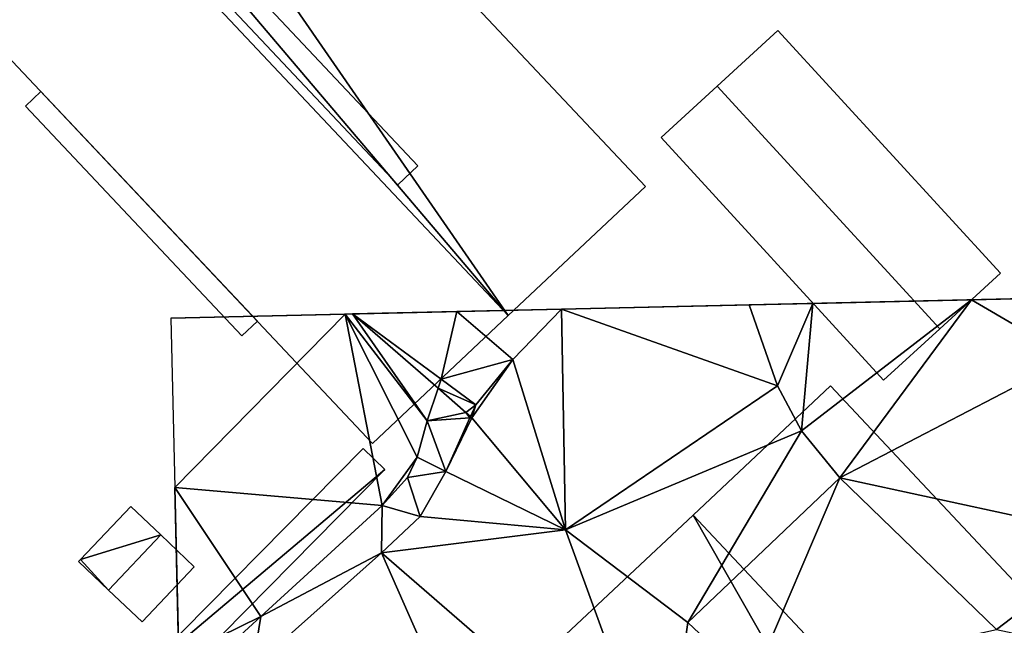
# Model space of a CAD drawing. Header units: inches. Extents: x 572839 to 573167, y 7035528 to 7035769.
# Tile 42 of 50: x 572952 to 572978, y 7035733 to 7035749. Entities that reach past the tile are written whole.
import ezdxf

# ---------------------------------------------------------------- set-up
doc = ezdxf.new("R2010")
doc.units = ezdxf.units.IN
doc.header["$MEASUREMENT"] = 0
for name, color, linetype in [('Bygning', 10, 'Continuous'), ('Objekter_Hekk', 10, 'Continuous'), ('Terreng_ortofoto', 10, 'Continuous')]:
    doc.layers.add(name, color=color, linetype=linetype)

msp = doc.modelspace()

# ---------------------------------------------------------------- linework, layer by layer
at = {"layer": 'Bygning', "color": 74, "true_color": 0x55aa00}
for points in [[(572946.2, 7035768.86, 44.65), (572968.75, 7035744.92, 44.65), (572968.75, 7035744.92, 40.701), (572946.2, 7035768.86, 40.944)], [(572942.18, 7035765.851, 46.62), (572938.59, 7035762.47, 44.65), (572961.53, 7035738.12, 44.65), (572965.12, 7035741.5, 46.62)], [(572942.18, 7035765.851, 46.62), (572938.59, 7035762.47, 44.65), (572961.53, 7035738.12, 44.65), (572965.12, 7035741.5, 46.62)], [(572946.37, 7035762.83, 46.55), (572945.84, 7035762.33, 46.521), (572962.2, 7035744.96, 46.522), (572962.73, 7035745.46, 46.55)], [(572946.37, 7035762.83, 46.55), (572945.84, 7035762.33, 46.521), (572962.2, 7035744.96, 46.522), (572962.73, 7035745.46, 46.55)], [(572946.37, 7035762.83, 46.55), (572962.73, 7035745.46, 46.55), (572962.73, 7035745.46, 46.234), (572946.37, 7035762.83, 46.233)], [(572961.53, 7035738.12, 44.65), (572938.59, 7035762.47, 44.65), (572938.59, 7035762.47, 39.703), (572961.53, 7035738.12, 39.615)], [(572962.2, 7035744.96, 46.522), (572945.84, 7035762.33, 46.521), (572962.2, 7035744.96, 46.243)], [(572970.64, 7035747.57, 44.16), (572972.25, 7035749.04, 43.3), (572972.25, 7035749.04, 41.215), (572970.64, 7035747.57, 41.055)], [(572976.53, 7035741.15, 44.16), (572978.13, 7035742.62, 43.3), (572972.25, 7035749.04, 43.3), (572970.64, 7035747.57, 44.16)], [(572976.53, 7035741.15, 44.16), (572978.13, 7035742.62, 43.3), (572972.25, 7035749.04, 43.3), (572970.64, 7035747.57, 44.16)], [(572972.25, 7035749.04, 43.3), (572978.13, 7035742.62, 43.3), (572978.13, 7035742.62, 43.046), (572972.25, 7035749.04, 41.215)], [(572952.36, 7035747.04, 42.19), (572952.76, 7035747.43, 42.19), (572952.76, 7035747.43, 42.94), (572952.36, 7035747.04, 42.94)], [(572952.36, 7035747.04, 42.19), (572952.76, 7035747.43, 42.19), (572952.76, 7035747.43, 42.94), (572952.36, 7035747.04, 42.94)], [(572952.76, 7035747.43, 42.19), (572952.36, 7035747.04, 42.19), (572958.08, 7035740.97, 42.19), (572958.49, 7035741.351, 42.19)], [(572952.76, 7035747.43, 42.19), (572952.36, 7035747.04, 42.19), (572958.08, 7035740.97, 42.19), (572958.49, 7035741.351, 42.19)], [(572952.76, 7035747.43, 42.19), (572958.49, 7035741.351, 42.19), (572958.49, 7035741.351, 42.94), (572952.76, 7035747.43, 42.94)], [(572952.76, 7035747.43, 42.19), (572958.49, 7035741.351, 42.19), (572958.49, 7035741.351, 42.94), (572952.76, 7035747.43, 42.94)], [(572969.16, 7035746.21, 43.3), (572970.64, 7035747.57, 44.16), (572970.64, 7035747.57, 41.055), (572969.16, 7035746.21, 40.837)], [(572970.64, 7035747.57, 44.16), (572969.16, 7035746.21, 43.3), (572975.04, 7035739.79, 43.3), (572976.53, 7035741.15, 44.16)], [(572970.64, 7035747.57, 44.16), (572969.16, 7035746.21, 43.3), (572975.04, 7035739.79, 43.3), (572976.53, 7035741.15, 44.16)], [(572958.08, 7035740.97, 42.19), (572952.36, 7035747.04, 42.19), (572952.36, 7035747.04, 42.94), (572958.08, 7035740.97, 42.94)], [(572958.08, 7035740.97, 42.19), (572952.36, 7035747.04, 42.19), (572952.36, 7035747.04, 42.94), (572958.08, 7035740.97, 42.94)], [(572975.04, 7035739.79, 43.3), (572969.16, 7035746.21, 43.3), (572969.16, 7035746.21, 40.837), (572975.04, 7035739.79, 42.205)], [(572962.73, 7035745.46, 46.55), (572962.2, 7035744.96, 46.522), (572962.2, 7035744.96, 46.243), (572962.73, 7035745.46, 46.234)], [(572968.75, 7035744.92, 44.65), (572965.12, 7035741.5, 46.62), (572965.12, 7035741.5, 40.374), (572968.75, 7035744.92, 40.701)], [(572978.13, 7035742.62, 43.3), (572976.53, 7035741.15, 44.16), (572976.53, 7035741.15, 43.167), (572978.13, 7035742.62, 43.046)], [(572965.12, 7035741.5, 46.62), (572961.53, 7035738.12, 44.65), (572961.53, 7035738.12, 39.615), (572965.12, 7035741.5, 40.374)], [(572958.49, 7035741.351, 42.19), (572958.08, 7035740.97, 42.19), (572958.08, 7035740.97, 42.94), (572958.49, 7035741.351, 42.94)], [(572958.49, 7035741.351, 42.19), (572958.08, 7035740.97, 42.19), (572958.08, 7035740.97, 42.94), (572958.49, 7035741.351, 42.94)], [(572976.53, 7035741.15, 44.16), (572975.04, 7035739.79, 43.3), (572975.04, 7035739.79, 42.205), (572976.53, 7035741.15, 43.167)], [(572970.01, 7035736.22, 46.66), (572973.64, 7035739.64, 44.78), (572973.64, 7035739.64, 41.865), (572970.01, 7035736.22, 40.401)], [(572992.88, 7035711.851, 46.66), (572996.52, 7035715.26, 44.78), (572973.64, 7035739.64, 44.78), (572970.01, 7035736.22, 46.66)], [(572992.88, 7035711.851, 46.66), (572996.52, 7035715.26, 44.78), (572973.64, 7035739.64, 44.78), (572970.01, 7035736.22, 46.66)], [(572973.64, 7035739.64, 44.78), (572996.52, 7035715.26, 44.78), (572996.52, 7035715.26, 41.323), (572973.64, 7035739.64, 41.865)], [(572955.14, 7035736.45, 40.48), (572955.94, 7035735.7, 41.24), (572955.94, 7035735.7, 40.411), (572955.14, 7035736.45, 40.342)], [(572966.36, 7035732.8, 44.78), (572970.01, 7035736.22, 46.66), (572970.01, 7035736.22, 40.401), (572966.36, 7035732.8, 39.634)], [(572954.55, 7035734.24, 41.24), (572955.44, 7035733.4, 40.48), (572956.82, 7035734.86, 40.48), (572955.94, 7035735.7, 41.24)], [(572954.55, 7035734.24, 41.24), (572955.44, 7035733.4, 40.48), (572956.82, 7035734.86, 40.48), (572955.94, 7035735.7, 41.24)], [(572955.94, 7035735.7, 41.24), (572956.82, 7035734.86, 40.48), (572956.82, 7035734.86, 40.395), (572955.94, 7035735.7, 40.411)], [(572953.76, 7035735, 40.48), (572953.81, 7035735.05, 40.48), (572953.81, 7035735.05, 39.91), (572953.76, 7035735, 39.895)], [(572954.55, 7035734.24, 41.24), (572953.76, 7035735, 40.48), (572953.76, 7035735, 39.895), (572954.55, 7035734.24, 39.813)], [(572956.82, 7035734.86, 40.48), (572955.44, 7035733.4, 40.48), (572955.44, 7035733.4, 40.226), (572956.82, 7035734.86, 40.395)], [(572955.44, 7035733.4, 40.48), (572954.55, 7035734.24, 41.24), (572954.55, 7035734.24, 39.813), (572955.44, 7035733.4, 40.226)]]:
    msp.add_3dface(points, dxfattribs=at)
at = {"layer": 'Terreng_ortofoto'}
for points in [[(573017.28, 7035742.833, 44), (573048.817, 7035743.554, 40.249), (572966.529, 7035741.673, 40.504)], [(572998.603, 7035742.406, 44), (573017.28, 7035742.833, 44), (572966.529, 7035741.673, 40.504)], [(572998.603, 7035742.406, 44), (572966.529, 7035741.673, 40.504), (572980.316, 7035741.988, 44.054)], [(572980.316, 7035741.988, 44.054), (572966.529, 7035741.673, 40.504), (572971.493, 7035741.786, 41)], [(572977.368, 7035741.92, 43.709), (572980.316, 7035741.988, 44.054), (572971.493, 7035741.786, 41)], [(572973.177, 7035741.824, 43.3), (572977.368, 7035741.92, 43.709), (572971.493, 7035741.786, 41)], [(572973.177, 7035741.824, 43.3), (572972.87, 7035738.452, 41), (572977.368, 7035741.92, 43.709)], [(572977.368, 7035741.92, 43.709), (572972.87, 7035738.452, 41), (572973.89, 7035737.212, 41)], [(572977.368, 7035741.92, 43.709), (572973.89, 7035737.212, 41), (572979.99, 7035740.382, 42)], [(572977.368, 7035741.92, 43.709), (572979.673, 7035741.973, 42), (572980.316, 7035741.988, 44.054)], [(572977.368, 7035741.92, 43.709), (572979.99, 7035740.382, 42), (572979.673, 7035741.973, 42)], [(572966.529, 7035741.673, 40.504), (572956.205, 7035741.437, 40.294), (572960.811, 7035741.542, 40.011)], [(572966.529, 7035741.673, 40.504), (572960.811, 7035741.542, 40.011), (572963.764, 7035741.609, 40.252)], [(572965.24, 7035740.34, 40.37), (572966.529, 7035741.673, 40.504), (572963.764, 7035741.609, 40.252)], [(572966.63, 7035735.833, 40), (572966.529, 7035741.673, 40.504), (572965.24, 7035740.34, 40.37)], [(572966.529, 7035741.673, 40.504), (572972.24, 7035739.642, 41), (572971.493, 7035741.786, 41)], [(572966.63, 7035735.833, 40), (572972.24, 7035739.642, 41), (572966.529, 7035741.673, 40.504)], [(572973.177, 7035741.824, 43.3), (572971.493, 7035741.786, 41), (572972.24, 7035739.642, 41)], [(572973.177, 7035741.824, 43.3), (572972.24, 7035739.642, 41), (572972.87, 7035738.452, 41)], [(572956.205, 7035741.437, 40.294), (572956.307, 7035736.956, 40.568), (572960.811, 7035741.542, 40.011)], [(572961.79, 7035736.48, 39.43), (572960.811, 7035741.542, 40.011), (572956.307, 7035736.956, 40.568)], [(572963.764, 7035741.609, 40.252), (572960.811, 7035741.542, 40.011), (572960.999, 7035741.546, 40)], [(572962.98, 7035738.72, 39.68), (572960.999, 7035741.546, 40), (572960.811, 7035741.542, 40.011)], [(572962.98, 7035738.72, 39.68), (572960.811, 7035741.542, 40.011), (572962.71, 7035737.76, 39.56)], [(572961.79, 7035736.48, 39.43), (572962.71, 7035737.76, 39.56), (572960.811, 7035741.542, 40.011)], [(572963.344, 7035739.821, 39.87), (572963.764, 7035741.609, 40.252), (572960.999, 7035741.546, 40)], [(572962.98, 7035738.72, 39.68), (572963.264, 7035739.58, 40), (572960.999, 7035741.546, 40)], [(572963.264, 7035739.58, 40), (572963.344, 7035739.821, 39.87), (572960.999, 7035741.546, 40)], [(572965.24, 7035740.34, 40.37), (572963.764, 7035741.609, 40.252), (572963.344, 7035739.821, 39.87)], [(572965.24, 7035740.34, 40.37), (572963.344, 7035739.821, 39.87), (572964.26, 7035739.14, 39.99)], [(572966.63, 7035735.833, 40), (572965.24, 7035740.34, 40.37), (572964.16, 7035738.802, 40)], [(572965.24, 7035740.34, 40.37), (572964.26, 7035739.14, 39.99), (572964.16, 7035738.802, 40)], [(572981.21, 7035735.622, 42), (572979.99, 7035740.382, 42), (572973.89, 7035737.212, 41)], [(572963.264, 7035739.58, 40), (572964.26, 7035739.14, 39.99), (572963.344, 7035739.821, 39.87)], [(572962.98, 7035738.72, 39.68), (572964.001, 7035738.94, 40), (572963.264, 7035739.58, 40)], [(572963.264, 7035739.58, 40), (572964.001, 7035738.94, 40), (572964.26, 7035739.14, 39.99)], [(572972.87, 7035738.452, 41), (572972.24, 7035739.642, 41), (572966.63, 7035735.833, 40)], [(572964.001, 7035738.94, 40), (572964.121, 7035738.836, 39.928), (572964.26, 7035739.14, 39.99)], [(572964.16, 7035738.802, 40), (572964.26, 7035739.14, 39.99), (572964.121, 7035738.836, 39.928)], [(572962.98, 7035738.72, 39.68), (572964.107, 7035738.798, 39.918), (572964.001, 7035738.94, 40)], [(572962.98, 7035738.72, 39.68), (572963.47, 7035737.38, 39.62), (572964.107, 7035738.798, 39.918)], [(572963.47, 7035737.38, 39.62), (572964.16, 7035738.802, 40), (572964.107, 7035738.798, 39.918)], [(572966.63, 7035735.833, 40), (572964.16, 7035738.802, 40), (572963.47, 7035737.38, 39.62)], [(572964.001, 7035738.94, 40), (572964.107, 7035738.798, 39.918), (572964.121, 7035738.836, 39.928)], [(572964.16, 7035738.802, 40), (572964.121, 7035738.836, 39.928), (572964.107, 7035738.798, 39.918)], [(572962.98, 7035738.72, 39.68), (572962.71, 7035737.76, 39.56), (572963.47, 7035737.38, 39.62)], [(572972.87, 7035738.452, 41), (572966.63, 7035735.833, 40), (572969.87, 7035733.382, 40)], [(572972.87, 7035738.452, 41), (572969.87, 7035733.382, 40), (572973.89, 7035737.212, 41)], [(572961.79, 7035736.48, 39.43), (572962.46, 7035737.22, 39.49), (572962.71, 7035737.76, 39.56)], [(572963.47, 7035737.38, 39.62), (572962.71, 7035737.76, 39.56), (572962.46, 7035737.22, 39.49)], [(572961.79, 7035736.48, 39.43), (572962.79, 7035736.19, 39.56), (572962.46, 7035737.22, 39.49)], [(572963.47, 7035737.38, 39.62), (572962.46, 7035737.22, 39.49), (572962.79, 7035736.19, 39.56)], [(572966.63, 7035735.833, 40), (572963.47, 7035737.38, 39.62), (572962.79, 7035736.19, 39.56)], [(572973.89, 7035737.212, 41), (572969.87, 7035733.382, 40), (572971.57, 7035731.782, 40)], [(572978.03, 7035733.202, 41), (572973.89, 7035737.212, 41), (572971.57, 7035731.782, 40)], [(572978.03, 7035733.202, 41), (572981.21, 7035735.622, 42), (572973.89, 7035737.212, 41)], [(572956.41, 7035732.475, 40.843), (572956.307, 7035736.956, 40.568), (572956.43, 7035731.572, 39.305)], [(572956.41, 7035732.475, 40.843), (572958.58, 7035733.54, 39.355), (572956.307, 7035736.956, 40.568)], [(572958.58, 7035733.54, 39.355), (572961.79, 7035736.48, 39.43), (572956.307, 7035736.956, 40.568)], [(572956.43, 7035731.572, 39.305), (572956.307, 7035736.956, 40.568), (572956.456, 7035730.422, 39.317)], [(572961.77, 7035735.23, 39.46), (572961.79, 7035736.48, 39.43), (572958.58, 7035733.54, 39.355)], [(572961.77, 7035735.23, 39.46), (572962.79, 7035736.19, 39.56), (572961.79, 7035736.48, 39.43)], [(572966.63, 7035735.833, 40), (572962.79, 7035736.19, 39.56), (572961.77, 7035735.23, 39.46)], [(572966.63, 7035735.833, 40), (572961.77, 7035735.23, 39.46), (572969.205, 7035728.776, 39.46)], [(572966.63, 7035735.833, 40), (572969.205, 7035728.776, 39.46), (572969.87, 7035733.382, 40)], [(572978.03, 7035733.202, 41), (572984.009, 7035731.933, 42), (572981.21, 7035735.622, 42)], [(572958.36, 7035732.19, 39.46), (572961.77, 7035735.23, 39.46), (572958.58, 7035733.54, 39.355)], [(572965.955, 7035725.74, 39.305), (572961.77, 7035735.23, 39.46), (572958.36, 7035732.19, 39.46)], [(572965.955, 7035725.74, 39.305), (572969.205, 7035728.776, 39.46), (572961.77, 7035735.23, 39.46)], [(572956.41, 7035732.475, 40.843), (572957.278, 7035732.348, 39.325), (572958.58, 7035733.54, 39.355)], [(572958.36, 7035732.19, 39.46), (572958.58, 7035733.54, 39.355), (572957.278, 7035732.348, 39.325)], [(572971.57, 7035731.782, 40), (572969.87, 7035733.382, 40), (572969.205, 7035728.776, 39.46)]]:
    msp.add_3dface(points, dxfattribs=at)

# ---------------------------------------------------------------- meshes
at = {"layer": 'Bygning', "color": 74, "true_color": 0x55aa00}
mesh = msp.add_polyface(dxfattribs=at)
corners = [(572942.18, 7035765.851, 46.62), (572965.12, 7035741.5, 46.62), (572943.44, 7035767.04, 45.93), (572945.81, 7035769.271, 44.65), (572946.2, 7035768.86, 44.65), (572968.75, 7035744.92, 44.65)]
mesh.append_faces([[corners[k] for k in face] for face in [(2, 1, 4), (1, 5, 4), (3, 2, 4), (0, 1, 2)]])
mesh = msp.add_polyface(dxfattribs=at)
corners = [(572942.18, 7035765.851, 46.62), (572965.12, 7035741.5, 46.62), (572943.44, 7035767.04, 45.93), (572945.81, 7035769.271, 44.65), (572946.2, 7035768.86, 44.65), (572968.75, 7035744.92, 44.65)]
mesh.append_faces([[corners[k] for k in face] for face in [(2, 1, 4), (1, 5, 4), (3, 2, 4), (0, 1, 2)]])
mesh = msp.add_polyface(dxfattribs=at)
corners = [(572953.81, 7035735.05, 40.48), (572954.55, 7035734.24, 41.24), (572955.94, 7035735.7, 41.24), (572955.14, 7035736.45, 40.48), (572953.76, 7035735, 40.48)]
mesh.append_faces([[corners[k] for k in face] for face in [(4, 1, 0), (2, 3, 0), (0, 1, 2)]])
mesh = msp.add_polyface(dxfattribs=at)
corners = [(572953.81, 7035735.05, 40.48), (572954.55, 7035734.24, 41.24), (572955.94, 7035735.7, 41.24), (572955.14, 7035736.45, 40.48), (572953.76, 7035735, 40.48)]
mesh.append_faces([[corners[k] for k in face] for face in [(4, 1, 0), (2, 3, 0), (0, 1, 2)]])
mesh = msp.add_polyface(dxfattribs=at)
corners = [(572980.59, 7035717.64, 44.78), (572992.88, 7035711.851, 46.66), (572970.01, 7035736.22, 46.66), (572966.36, 7035732.8, 44.78), (572983.34, 7035714.71, 44.78), (572989.24, 7035708.43, 44.78)]
mesh.append_faces([[corners[k] for k in face] for face in [(4, 1, 0), (4, 5, 1), (2, 3, 0), (0, 1, 2)]])
mesh = msp.add_polyface(dxfattribs=at)
corners = [(572980.59, 7035717.64, 44.78), (572992.88, 7035711.851, 46.66), (572970.01, 7035736.22, 46.66), (572966.36, 7035732.8, 44.78), (572983.34, 7035714.71, 44.78), (572989.24, 7035708.43, 44.78)]
mesh.append_faces([[corners[k] for k in face] for face in [(4, 1, 0), (4, 5, 1), (2, 3, 0), (0, 1, 2)]])
at = {"layer": 'Objekter_Hekk', "color": 24, "true_color": 0xaa170d}
mesh = msp.add_polyface(dxfattribs=at)
corners = [(572955.147, 7035731.765, 39.292), (572961.855, 7035737.429, 39.52), (572961.285, 7035737.991, 39.64), (572955.717, 7035731.203, 39.291), (572955.147, 7035731.765, 40.823), (572961.855, 7035737.429, 40.95), (572961.285, 7035737.991, 40.95), (572955.717, 7035731.203, 40.823)]
mesh.append_faces([[corners[k] for k in face] for face in [(4, 6, 2), (4, 2, 0), (6, 5, 2), (5, 1, 2), (5, 7, 1), (7, 3, 1), (7, 4, 0), (7, 0, 3), (4, 6, 2), (4, 2, 0), (6, 5, 2), (5, 1, 2), (5, 7, 1), (7, 3, 1), (7, 4, 0), (7, 0, 3), (4, 7, 5), (4, 5, 6), (4, 7, 5), (4, 5, 6), (0, 3, 1), (0, 1, 2), (0, 3, 1), (0, 1, 2)]], dxfattribs={"color": 84})
mesh = msp.add_polyface(dxfattribs=at)
corners = [(572955.147, 7035731.765, 39.292), (572961.855, 7035737.429, 39.52), (572961.285, 7035737.991, 39.64), (572955.717, 7035731.203, 39.291), (572955.147, 7035731.765, 40.823), (572961.855, 7035737.429, 40.95), (572961.285, 7035737.991, 40.95), (572955.717, 7035731.203, 40.823)]
mesh.append_faces([[corners[k] for k in face] for face in [(4, 6, 2), (4, 2, 0), (6, 5, 2), (5, 1, 2), (5, 7, 1), (7, 3, 1), (7, 4, 0), (7, 0, 3), (4, 6, 2), (4, 2, 0), (6, 5, 2), (5, 1, 2), (5, 7, 1), (7, 3, 1), (7, 4, 0), (7, 0, 3), (4, 7, 5), (4, 5, 6), (4, 7, 5), (4, 5, 6), (0, 3, 1), (0, 1, 2), (0, 3, 1), (0, 1, 2)]])

doc.saveas('drawing.dxf')
